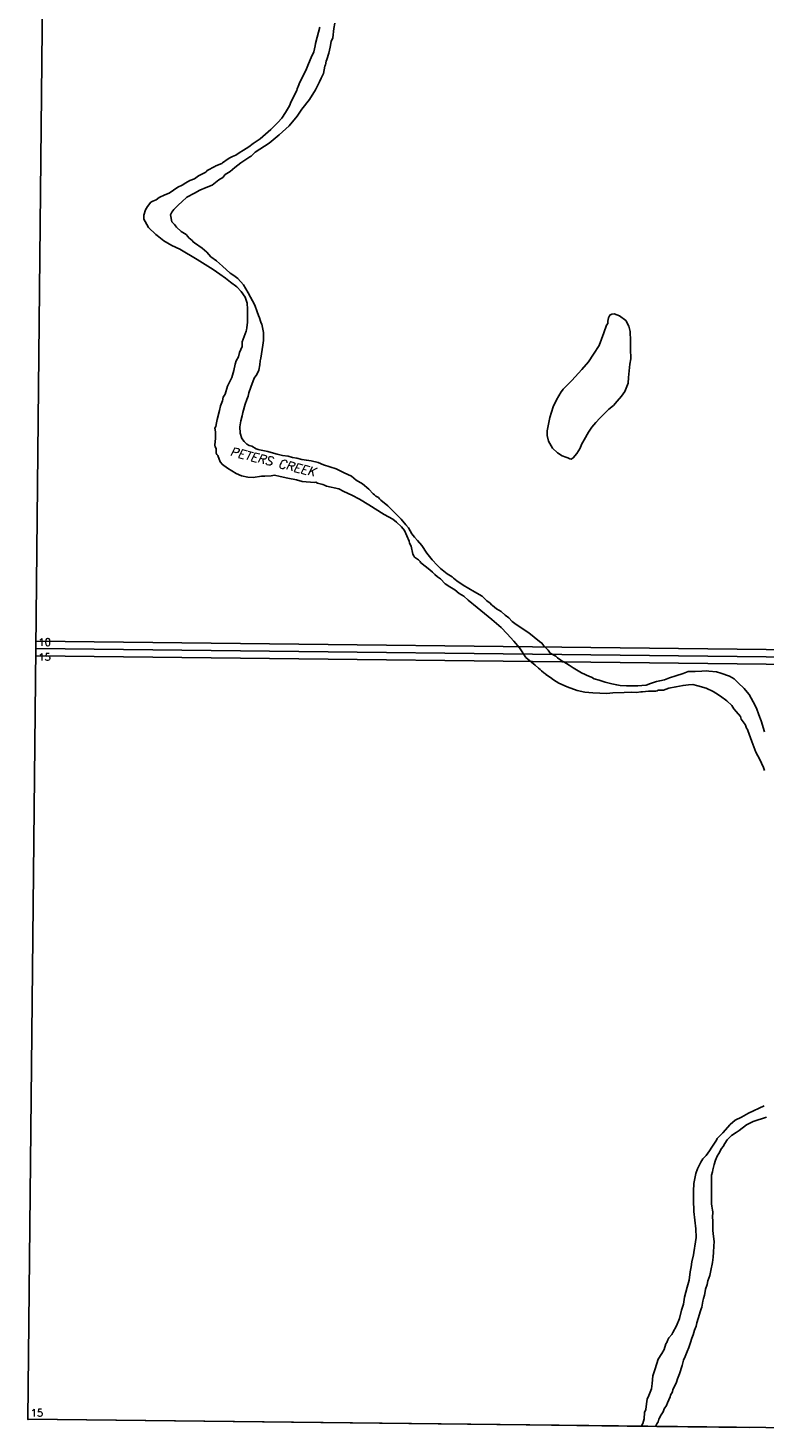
# Model space of a CAD drawing. Header units: feet. Extents: x 0 to 310787, y 0 to 109672.
# Tile 2 of 28: x 200329 to 205372, y 93775 to 103364. Entities that reach past the tile are written whole.
import ezdxf

# ---------------------------------------------------------------- set-up
doc = ezdxf.new("R2010")
doc.units = ezdxf.units.FT
doc.header["$LTSCALE"] = 20
doc.header["$MEASUREMENT"] = 0
doc.layers.add('Taxmap', color=251, linetype='Continuous')
doc.styles.add('5', font='romant')
doc.styles.add('6', font='romant', dxfattribs={"oblique": 12})

# ---------------------------------------------------------------- blocks, each defined once
blk = doc.blocks.new('A$C1D716C51')
at = {"layer": 'Taxmap'}
for p, q in [((107.1, 27121.4), (53.5, 21842.1)), ((107.1, 27121.4), (53.5, 21842.1)), ((54.1, 21891.3), (5283.5, 21832)), ((53.5, 21842.1), (0, 16562.8)), ((53.2, 21791.1), (5282.5, 21731.8)), ((53.5, 21842.1), (5332.8, 21782.2)), ((53.5, 21842.1), (5332.8, 21782.2)), ((0, 16562.8), (5279.2, 16502.9)), ((0, 16562.8), (3414.3, 16524.1)), ((3414.3, 16524.1), (4106, 16516.2)), ((4106, 16516.2), (4309.2, 16513.9)), ((4309.2, 16513.9), (4945.6, 16506.7))]:
    blk.add_line(p, q, dxfattribs=at)
for points in [[(2103, 26124.3), (2096.4, 26087.6), (2088.7, 26025.7), (2077.7, 26000.6), (2070.2, 25961), (2061.7, 25920.4), (2047.9, 25877), (2044.2, 25864.4), (2037.7, 25840.3), (2034, 25829.6), (2024.6, 25780.3), (2010, 25748.5), (1997.3, 25723.5), (1969.9, 25669.5), (1929, 25602.2), (1876.5, 25537.2), (1845.6, 25488.1), (1789.5, 25422.8), (1720.9, 25360.6), (1651.5, 25303.2), (1557.8, 25242.1), (1548.8, 25235.5), (1529.8, 25214.3), (1519.9, 25209.6)], [(1999.1, 26098.9), (1980.5, 26030.3), (1970.2, 25985.9), (1968.3, 25970.4), (1958.1, 25929.8), (1939.9, 25890.3), (1921.6, 25846.9), (1904.1, 25801.6), (1860.4, 25715.8), (1854.9, 25702.3), (1844.8, 25675.3), (1841.1, 25664.7), (1802.8, 25587.6), (1791.8, 25558.7), (1764.5, 25512.4), (1740, 25474.9), (1712, 25444.2), (1664.1, 25396.3), (1628, 25365.7), (1590.1, 25332.5), (1542.4, 25300.1), (1513.5, 25279), (1475.7, 25255.2), (1446, 25238.1), (1423.5, 25221.9), (1401, 25211.4), (1382.2, 25202.9), (1372.3, 25196.2), (1332.6, 25168.6), (1327.2, 25164.7), (1287.7, 25148.7), (1279.6, 25143), (1228.3, 25115.4), (1221.9, 25107.7), (1214.7, 25102), (1204.8, 25097.2), (1168, 25080.2), (1140, 25059.2), (1109.5, 25046.9), (1080.7, 25032.7), (1055.5, 25015.5), (1026.7, 25001.2), (997.9, 24982.2), (967.3, 24961.2), (937.6, 24948.9), (899, 24931.9), (877.3, 24915.6), (854.9, 24906.2), (842.3, 24898.5), (818.7, 24868.8), (806, 24846.6), (794, 24809.9), (794.7, 24782.8), (803.5, 24766.3), (826.4, 24726.3), (875.2, 24677.7), (884.9, 24670.8), (918.7, 24643.4), (930.3, 24634.5), (986.3, 24602), (1039.8, 24578.2), (1159.1, 24507.2), (1269.5, 24437.3), (1314.8, 24406.9), (1354, 24379.3), (1388.6, 24350.9), (1432.2, 24319.4), (1460.6, 24287.2), (1487.1, 24249.1), (1501, 24207.4), (1504.2, 24165.7), (1503.5, 24089.2), (1504.3, 24077.5), (1498.6, 24038.9), (1496.6, 24025.3), (1495.7, 24016.6)], [(1458.7, 25169.6), (1418.1, 25136.1), (1384.7, 25108.3), (1351.4, 25088.3), (1335.1, 25069.1), (1307.2, 25051), (1262.1, 25016.6), (1219.9, 24999.6), (1177.7, 24981.7), (1140.8, 24961.7), (1088.6, 24934.1), (1054.3, 24901.6), (1030.8, 24881.5), (999.2, 24849.8), (985.6, 24830.6), (976.5, 24813.3), (986.8, 24764.7), (1003.7, 24746.2), (1018.7, 24727.6), (1048.8, 24698.2), (1084.5, 24676.6), (1094.2, 24662.9), (1102.2, 24655.1), (1125.3, 24636.4), (1131.4, 24626.7), (1142.1, 24619.8), (1194.6, 24584.4), (1226.6, 24556), (1252.2, 24525.7), (1291.4, 24497.2), (1332.2, 24461.9), (1385.5, 24413.9), (1410.4, 24396.2), (1438, 24375.6), (1476.9, 24333.5), (1507.8, 24279), (1554.4, 24193.3), (1570.1, 24148.6), (1579.7, 24123.3), (1586.8, 24107.7), (1592.8, 24083.4), (1598, 24070.8), (1601.6, 24064), (1614.5, 24005.7), (1614, 23952.5), (1610.1, 23920.5), (1594.9, 23829.7), (1590.3, 23813.2), (1588.3, 23784.2), (1581.6, 23748.4), (1567.1, 23718.6), (1550.7, 23693.6), (1526.9, 23631.8), (1514, 23593.2), (1508.4, 23571), (1500.1, 23546.9), (1488.2, 23515), (1472.4, 23459), (1466.9, 23436.8), (1457.6, 23401.1), (1452.7, 23359.5), (1454.1, 23317.8), (1465.4, 23279.9), (1481.4, 23259.4), (1500, 23241.8), (1516, 23231.9), (1533.8, 23226.8)], [(1519.9, 25209.6), (1458.7, 25169.6)], [(3667.9, 23618.8), (3726.7, 23678.2), (3794.5, 23752.1), (3841.5, 23804.9), (3876, 23858.8), (3914.2, 23918.5), (3946.4, 24004.4), (3963.9, 24057.6), (3973.8, 24068.1), (3973.1, 24083.6), (3977.8, 24106.8), (3987, 24125.2), (4000.5, 24132.8), (4016.6, 24133.6), (4053.1, 24119.6), (4095.7, 24088.1), (4117.6, 24050), (4127.1, 24013), (4129.1, 23950), (4129.5, 23895.7), (4131.4, 23826.8), (4123, 23789.1), (4115.8, 23698.1), (4112.7, 23658.3), (4090.7, 23602.4), (4066.2, 23569.7), (4038.1, 23536.1), (4011.9, 23506.3), (3980.3, 23482.4), (3953.2, 23453.6), (3918.9, 23420.1), (3891.7, 23389.4), (3863.7, 23357.7), (3840.1, 23323.1), (3810, 23271.1), (3792.7, 23240.2), (3784.4, 23213.2), (3760.8, 23178.5), (3736.4, 23147.8), (3721.1, 23139.2), (3712.1, 23141.3), (3699.7, 23148.2), (3686.3, 23153.2), (3660.5, 23161.3), (3629.4, 23182), (3594, 23215.3), (3567.6, 23262.2), (3557.3, 23301.1), (3556.8, 23334), (3575.6, 23424), (3599.6, 23498.4), (3622.4, 23544.7), (3653.4, 23600.5), (3662.5, 23612.1), (3667.9, 23618.8)], [(1495.7, 24016.6), (1468.1, 23942.3)], [(1468.1, 23942.3), (1467, 23911.3), (1449.6, 23869.9), (1442.1, 23839.9), (1426.7, 23813), (1420.2, 23788.8), (1410.8, 23746.3), (1396.1, 23699), (1367.8, 23638.3), (1351.2, 23585.2), (1338.4, 23564), (1331.9, 23538.9), (1318.2, 23505.1), (1313.4, 23471.3), (1296.7, 23411.4), (1292, 23387.2), (1286.5, 23363.1), (1280.1, 23351.5), (1284.3, 23326.3), (1284.2, 23308.9), (1285.7, 23283.7)], [(1285.7, 23283.7), (1280.8, 23234.3)], [(1280.8, 23234.3), (1283.4, 23223.6), (1288.7, 23212)], [(1288.7, 23212), (1289.3, 23181)], [(1533.8, 23226.8), (1564, 23209)], [(1564, 23209), (1577.4, 23204), (1585.4, 23203)], [(1289.3, 23181), (1294.6, 23171.2), (1299.8, 23163.4)], [(1299.8, 23163.4), (1317.4, 23121.6)], [(1317.4, 23121.6), (1332.4, 23102.1), (1367, 23076.5), (1425.7, 23039.9), (1463.9, 23024), (1506.8, 23015.8), (1543.4, 23013.4), (1600.7, 23022.4), (1624, 23022.2), (1666, 23025.6), (1688.4, 23028.2), (1727.7, 23021), (1781.2, 23008.8), (1840.1, 22996.5), (1879.3, 22986.3)], [(1585.4, 23203), (1631.8, 23194.7)], [(1631.8, 23194.7), (1643.4, 23191.7), (1650.5, 23189.6)], [(1650.5, 23189.6), (1706.7, 23172.5)], [(1706.7, 23172.5), (1743.3, 23164.3), (1782.5, 23159.1), (1812, 23151), (1842.3, 23146.7), (1876.2, 23137.6), (1908.3, 23131.4), (1940.5, 23127.2), (1988.7, 23116), (2025.2, 23101), (2068.8, 23086), (2111.6, 23072.9), (2165.8, 23044.2), (2216.6, 23021.3), (2249.4, 22995.7), (2292.9, 22970), (2334.6, 22932.7)], [(1964.2, 22979.5), (1879.3, 22986.3)], [(1964.2, 22979.5), (1971.4, 22980.4), (1984.7, 22974.5)], [(2021.3, 22966.3), (1984.7, 22974.5)], [(2021.3, 22966.3), (2031, 22960.4), (2044.4, 22954.4)], [(2130.9, 22935), (2044.4, 22954.4)], [(2130.9, 22935), (2164.7, 22918.1), (2218.1, 22891.3), (2271.5, 22865.5), (2336.4, 22827), (2440.3, 22758.9), (2499.8, 22727.2), (2525.6, 22706.5), (2559.2, 22676.1), (2580.4, 22649.7), (2611.8, 22577.6), (2615.3, 22563), (2626.7, 22542.5)], [(2365.6, 22902.3), (2334.6, 22932.7)], [(2365.6, 22902.3), (2373.5, 22893.5), (2382.4, 22885.6)], [(2401.1, 22875.7), (2382.4, 22885.6)], [(2401.1, 22875.7), (2409, 22866.9), (2417, 22858.1)], [(2465.7, 22818.7), (2417, 22858.1)], [(2465.7, 22818.7), (2491.4, 22793.2), (2525, 22760.9), (2556.9, 22727.5), (2589.6, 22688.4), (2607.2, 22667.8), (2630, 22626.8), (2647.7, 22604.3), (2668.9, 22580.8), (2699, 22546.5), (2732.4, 22494.8), (2768.6, 22448.8), (2804, 22412.5), (2826.1, 22390), (2873.1, 22352.6), (2906.8, 22332.8), (2916.6, 22323), (2937.9, 22306.3), (2981.4, 22275.7), (3059.6, 22230.3), (3111.1, 22201.6), (3125.3, 22186.8), (3140.3, 22172.1), (3144.8, 22168.2), (3167, 22152.4), (3176.7, 22141.7), (3183.8, 22135.8), (3211.3, 22114.1), (3241.5, 22096.3), (3269.8, 22070.8), (3293.8, 22051.1), (3316.8, 22026.6), (3344.3, 22006.9), (3431.3, 21948.7), (3504, 21890.7), (3521.8, 21878.9), (3535, 21861.3), (3547.4, 21847.6), (3564.2, 21829.9), (3579.2, 21810.4), (3616.5, 21789.4), (3623.6, 21782.4), (3628.9, 21778.4), (3650.3, 21762.4), (3660, 21756.4), (3670.7, 21750.4), (3708.1, 21727.3), (3736.5, 21710.2), (3792.5, 21676.1), (3847.7, 21649.9), (3860.2, 21645.8), (3879.8, 21633.8), (3912.8, 21625.5), (3955.6, 21611.2), (4001, 21598.9), (4034.1, 21592.6), (4057.3, 21589.4), (4100.2, 21586), (4146.7, 21585.4), (4179.8, 21587), (4205.7, 21589.7), (4237, 21591.3), (4266.6, 21601.8), (4306.1, 21615.1), (4328.5, 21620.8), (4361.6, 21627.3), (4395.7, 21641.7), (4439.7, 21654), (4489, 21671.2), (4523.1, 21684.6), (4538.3, 21684.4), (4542.8, 21684.3), (4558.9, 21685.1), (4569.6, 21685), (4572.3, 21685), (4617, 21687.4), (4649.2, 21688), (4665.3, 21685.9), (4718.9, 21683.3), (4748.3, 21674.1), (4807.1, 21651.8), (4838.3, 21634.7), (4847.1, 21625.7), (4866.6, 21607.8), (4906.5, 21568.9), (4917.1, 21557), (4942.8, 21527.2), (4970, 21475.6), (4991.1, 21433.1), (5008.5, 21388.8), (5025, 21346.4), (5045.7, 21271.6)], [(5060.3, 18632.9), (4968.9, 18603.2), (4956.4, 18596.5), (4932.1, 18582.9), (4922.3, 18579.1), (4872.7, 18540.2), (4852.1, 18527.6), (4819.7, 18505.3), (4791.7, 18477.1), (4774.4, 18451.7), (4763.5, 18431.2), (4752.7, 18416.6), (4734.5, 18383.3), (4721.8, 18364.8), (4709.9, 18338.4), (4702.4, 18307), (4692.2, 18270.8), (4691.2, 18258), (4682.9, 18233.6), (4682.6, 18205.1), (4683.1, 18170.7), (4683.5, 18118.7), (4683.6, 18038.2), (4686.1, 18021.5), (4690.3, 17994.9), (4692.8, 17984.1), (4691.5, 17945.8), (4693.1, 17925.2), (4692.8, 17889.9), (4692.4, 17855.5), (4696.4, 17814.2), (4702.3, 17779.8), (4700.2, 17748.4), (4698, 17706.2), (4695, 17671.9), (4690.1, 17636.6), (4679.7, 17580.7), (4673.2, 17548.4), (4659.4, 17510.2), (4653.8, 17484.7), (4643.6, 17453.4), (4639.9, 17436.7), (4635.2, 17413.2), (4629.6, 17389.7), (4624.9, 17372.1), (4617.3, 17329.9), (4612.7, 17319.2), (4606.3, 17297.6), (4602.5, 17281.9), (4584.1, 17223.2), (4578.5, 17200.6), (4567.5, 17172.3), (4559.1, 17140.9), (4549, 17117.4), (4539.8, 17089.1), (4528.7, 17054.8), (4517.7, 17026.4), (4502.2, 16992.2), (4492.1, 16966.7), (4481.9, 16930.5), (4465.2, 16873.7), (4451.5, 16839.4), (4444.1, 16816.9), (4434.1, 16796.4), (4419.5, 16766.1), (4415.7, 16750.4), (4403, 16727.9), (4400.2, 16716.2), (4381.9, 16676.1), (4374.6, 16656.5), (4359.1, 16633.1), (4351.8, 16613.5), (4339.1, 16592), (4323.6, 16563.7), (4317.1, 16544.1), (4309, 16531.4), (4299, 16513.6)], [(2626.7, 22542.5), (2637.8, 22489)], [(2637.8, 22489), (2643.9, 22477.3), (2649.2, 22468.6)], [(2674.9, 22448.9), (2649.2, 22468.6)], [(2674.9, 22448.9), (2686.4, 22437.1), (2689, 22431.3)], [(2752.9, 22380.1), (2689, 22431.3)], [(2752.9, 22380.1), (2771.5, 22365.4), (2787.4, 22349.7), (2806.9, 22333.9), (2826.5, 22319.2), (2859.2, 22284.9), (2890.2, 22264.1), (2924.9, 22244.4), (2955, 22219.8), (2986.1, 22200), (3016.3, 22173.5), (3077.4, 22122.4), (3179.4, 22039.8), (3241.4, 21986.7), (3283.9, 21942.6), (3328.1, 21891.7), (3367.8, 21845.7), (3411, 21780.9), (3424.3, 21767.9), (3475.8, 21727.9), (3497.9, 21707), (3509.5, 21699), (3519.3, 21690), (3535.2, 21675.1), (3547.7, 21666.1), (3549.4, 21664.1), (3579.6, 21643.1), (3600.9, 21627.1), (3637.4, 21604), (3694.4, 21578.7), (3762.1, 21555.3), (3816.5, 21541.9), (3871, 21537.3), (3967.5, 21534.3), (4007.8, 21538.7), (4085.6, 21540.8), (4132.2, 21543.2), (4169.7, 21540.8), (4199.2, 21544.4), (4210, 21546.3), (4252, 21549.8), (4266.3, 21549.6), (4272.6, 21549.5), (4300.3, 21549.2), (4311, 21553), (4317.4, 21556.9), (4354.9, 21556.5), (4391.7, 21569.8), (4440.1, 21579.1), (4488.4, 21589.4), (4526.9, 21592.9), (4556.4, 21595.5), (4590.3, 21587.3), (4647.4, 21570.9), (4695.5, 21546.7), (4713.3, 21536.6), (4745.3, 21516.6), (4788.8, 21484.6), (4823.3, 21451.7), (4835.6, 21429.9), (4853.3, 21410), (4882.5, 21376.2), (4886.8, 21358.4), (4907.1, 21330.7), (4913.3, 21320.8), (4915.9, 21315.9), (4923.7, 21296.2), (4929.9, 21287.3), (4932.5, 21280.4), (4950.8, 21230.2), (4960.3, 21204.6), (4987.2, 21132.7), (5001.3, 21107.1), (5012.7, 21086.3), (5039.7, 21026.2), (5045.7, 21006.5)], [(5043.5, 18710.6), (4937.6, 18659.4), (4890, 18631.4), (4846.9, 18612.1), (4810.9, 18581), (4761.1, 18524.5), (4749.4, 18512.8), (4723.2, 18485.5), (4718.6, 18474.7), (4686, 18425.9), (4670.5, 18400.5), (4646.1, 18369.3), (4624.4, 18345.9), (4610.8, 18324.5), (4587.1, 18277.5), (4577, 18246.2), (4570.4, 18211.9), (4562.9, 18178.6), (4559.7, 18124.6), (4560.8, 18065.7), (4562.7, 17986.2), (4575.8, 17868.2), (4578.7, 17807.3), (4570.1, 17748.8), (4567.2, 17735.1), (4561.6, 17705.7), (4560.5, 17689), (4548.4, 17640.1), (4543.6, 17607.7), (4537, 17572.4), (4531, 17515.5), (4517.1, 17466.5), (4506.9, 17432.3), (4499.5, 17399.9), (4490.9, 17351.9), (4478, 17309.8), (4464.9, 17253.9), (4444.7, 17203.1), (4418.4, 17157.1), (4411.1, 17144.4), (4392.1, 17120.1), (4383.9, 17107.4), (4376.6, 17088.8), (4371.1, 17080), (4358.2, 17039.8), (4343.6, 17013.5), (4317.3, 16974.4), (4297.9, 16908.8), (4281.3, 16860.8), (4278.1, 16807.8), (4272.3, 16770.6), (4253.1, 16724.6), (4243.9, 16700.1), (4239.1, 16667.8), (4233.4, 16630.5), (4224.2, 16610), (4221.1, 16564.8), (4212.7, 16534.5), (4205.5, 16521.8), (4203.6, 16514.7)]]:
    blk.add_lwpolyline(points, dxfattribs=at)
blk.add_point((0.1, 16562.4), dxfattribs=at)
at = {"layer": 'Taxmap', "style": '6', "oblique": 12}
blk.add_text('PETERS CREEK', height=60, rotation=346.00428, dxfattribs=at).set_placement((1380.5, 23164.7))
at = {"layer": 'Taxmap', "style": '5'}
for s, p in [('10', (71.5, 21861.3)), ('15', (70.6, 21758.9)), ('15', (18, 16582.3))]:
    blk.add_text(s, height=50, dxfattribs=at).set_placement(p)

msp = doc.modelspace()

# ---------------------------------------------------------------- block references
at = {"layer": 'Taxmap'}
msp.add_blockref('A$C1D716C51', (200328.7, 77271.7), dxfattribs=at)

doc.saveas('drawing.dxf')
